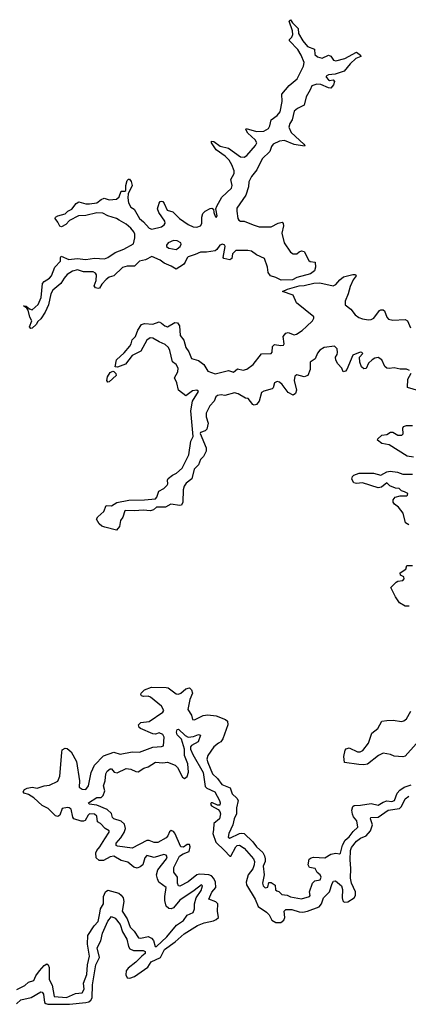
# Model space of a CAD drawing. Extents: x 2494159 to 2685562, y 773219 to 915170.
# Tile 111 of 201: x 2656892 to 2660081, y 797151 to 805238. Entities that reach past the tile are written whole.
import ezdxf

# ---------------------------------------------------------------- set-up
doc = ezdxf.new("R2010")
doc.units = 0

msp = doc.modelspace()

# ---------------------------------------------------------------- linework, layer by layer
at = {"layer": '0CON10XD'}
for points in [[(2656982.5, 802702.5), (2656972.2, 802715), (2656990.8, 802765), (2656974.7, 802794.7), (2656961.5, 802851.5), (2656948.8, 802868.8), (2656923.3, 802886.7), (2656945, 802886), (2656972.5, 802862.5), (2656995, 802855.8), (2657043, 802897), (2657067.3, 802955), (2657078.3, 803071.7), (2657092.4, 803087.6), (2657135.7, 803115), (2657153.1, 803135), (2657180.6, 803205), (2657227.5, 803255), (2657226.2, 803285), (2657232.5, 803295), (2657295, 803267.1), (2657363.5, 803276.5), (2657435, 803267.8), (2657505, 803278.6), (2657587.4, 803272.6), (2657615, 803284.4), (2657675, 803326.5), (2657745, 803351.8), (2657825, 803396.2), (2657836.4, 803445), (2657835.4, 803475), (2657827.8, 803495), (2657805, 803524.3), (2657765, 803558.9), (2657708.8, 803591.2), (2657685, 803604.5), (2657615, 803626.7), (2657575, 803649.4), (2657525, 803650.6), (2657435, 803629.4), (2657375, 803627.5), (2657301.7, 803588.3), (2657271.2, 803555), (2657235, 803536.2), (2657222, 803542), (2657205.7, 803575.7), (2657182.5, 803605), (2657186.7, 803615), (2657204.5, 803625.5), (2657265, 803642), (2657286.7, 803665), (2657318.3, 803681.7), (2657355, 803727.5), (2657378.3, 803741.7), (2657435, 803726), (2657465, 803724.2), (2657525, 803734.2), (2657559.1, 803760.9), (2657585, 803772), (2657625, 803758), (2657685.6, 803764.4), (2657707.4, 803782.6), (2657725, 803830), (2657755, 803829.2), (2657763.8, 803835), (2657762.5, 803875), (2657774.3, 803915.7), (2657785, 803927.5), (2657793, 803927), (2657807.6, 803907.6), (2657814.2, 803875), (2657782.7, 803807.3), (2657778.6, 803775), (2657783.6, 803733.6), (2657805, 803698.8), (2657830.4, 803680.5), (2657875.4, 803605.4), (2657906.7, 803576.7), (2657955, 803524), (2657975, 803517.1), (2658055, 803536.5), (2658078, 803552), (2658085.4, 803565), (2658082, 803582), (2658033, 803653), (2658022.9, 803685), (2658035, 803730), (2658045, 803743.3), (2658055, 803746.2), (2658065, 803743.3), (2658077, 803727), (2658102.2, 803672.2), (2658148.7, 803658.7), (2658202, 803605), (2658275, 803554.4), (2658315, 803536.5), (2658345.4, 803534.6), (2658375, 803545.8), (2658386.2, 803563.8), (2658385.5, 803615), (2658395.4, 803644.6), (2658414.6, 803665.4), (2658455, 803686.2), (2658468.8, 803688.8), (2658482.5, 803682.5), (2658484.2, 803654.2), (2658495, 803622.5), (2658505, 803613.3), (2658513.6, 803626.4), (2658502.5, 803685), (2658510, 803705), (2658550, 803780), (2658629.5, 803855), (2658634.6, 803875), (2658625.3, 803925), (2658650.9, 803975), (2658650.8, 803995), (2658632.9, 804045), (2658610.5, 804085), (2658577.1, 804117.1), (2658505, 804169.2), (2658466, 804225), (2658465, 804240), (2658485, 804235.8), (2658537.8, 804197.8), (2658605, 804183.1), (2658705, 804111.1), (2658735, 804107.5), (2658755, 804121.1), (2658827.8, 804205), (2658837.3, 804225), (2658825, 804251.4), (2658764.3, 804305), (2658748.8, 804335), (2658750, 804345), (2658835, 804319.1), (2658895, 804323.2), (2658933.1, 804345), (2658943.5, 804365), (2658954.6, 804415.4), (2659005, 804450.6), (2659028.1, 804481.9), (2659044.5, 804564.4), (2659042.5, 804625), (2659103.1, 804696.9), (2659167.9, 804752.1), (2659221.4, 804855), (2659225.6, 804885), (2659201.4, 804945), (2659175, 804994), (2659106.2, 805065), (2659106.2, 805075), (2659126.2, 805095), (2659134.1, 805115.9), (2659130.8, 805145), (2659104.2, 805225), (2659115, 805237.5), (2659131.4, 805211.4), (2659176.1, 805166.1), (2659180, 805125), (2659215.8, 805065), (2659255, 805016.2), (2659310, 804995), (2659315, 804952.5), (2659335, 804932), (2659375, 804921.2), (2659426.1, 804946.1), (2659445, 804937.5), (2659465.9, 804905.9), (2659485, 804900), (2659560.9, 804919.1), (2659655, 804970), (2659690, 804945), (2659692.5, 804935), (2659651.2, 804918.8), (2659605, 804876), (2659555.7, 804814.3), (2659481.2, 804788.8), (2659425, 804783.3), (2659407.5, 804775), (2659407.5, 804765), (2659425, 804743.3), (2659435, 804738.8), (2659465, 804742.5), (2659475, 804730), (2659468.3, 804701.7), (2659446.1, 804673.9), (2659425, 804676.7), (2659362.5, 804705), (2659331.3, 804708.7), (2659288, 804695), (2659275, 804662.5), (2659241.9, 804605), (2659225, 804536.7), (2659170.6, 804509.4), (2659143.8, 804486.2), (2659127.1, 804415), (2659108.1, 804385), (2659100, 804355), (2659120.5, 804310.5), (2659223.3, 804215), (2659232.5, 804205), (2659230, 804200), (2659145, 804213.6), (2659065, 804245.5), (2659025, 804240), (2658971.4, 804215), (2658957.8, 804195), (2658945.4, 804154.6), (2658881.5, 804095), (2658836.7, 804005), (2658795, 803950), (2658771.5, 803905), (2658770.4, 803865), (2658748.2, 803795), (2658675, 803690), (2658672.7, 803665), (2658682.2, 803605), (2658690.2, 803590.2), (2658705, 803583.3), (2658735, 803582.9), (2658808.3, 803551.7), (2658856.2, 803536.2), (2658955, 803537.5), (2659013, 803567), (2659045, 803574), (2659054.3, 803564.3), (2659055.6, 803545.6), (2659042.2, 803485), (2659061.7, 803405), (2659115, 803329.2), (2659135, 803313.3), (2659165, 803313.3), (2659185, 803330.8), (2659205, 803338.8), (2659225, 803333.8), (2659265, 803259.2), (2659275, 803251.9), (2659317.5, 803245), (2659318.9, 803205), (2659310.5, 803175), (2659279.4, 803150.6), (2659165, 803120.4), (2659130.4, 803099.6), (2659037, 803097), (2658995, 803121.2), (2658950, 803135), (2658931.2, 803161.2), (2658926.2, 803205), (2658901.9, 803275), (2658835.3, 803305.3), (2658795, 803335.3), (2658765, 803341.8), (2658665, 803341.5), (2658639.1, 803315), (2658634, 803275), (2658615, 803264.3), (2658566.2, 803275), (2658562.5, 803285), (2658578.5, 803375), (2658575, 803385.8), (2658555, 803393.1), (2658534.2, 803385), (2658510, 803350), (2658495, 803340), (2658425, 803327.5), (2658375, 803328.9), (2658332.3, 803307.7), (2658275, 803289.6), (2658265, 803281.4), (2658250, 803245), (2658235, 803225.8), (2658175, 803188), (2658135, 803212.9), (2658077.3, 803237.3), (2658045, 803262.5), (2657975, 803292.5), (2657925, 803265.8), (2657876, 803255), (2657835, 803214.3), (2657775, 803213.1), (2657735, 803202.5), (2657665, 803134), (2657625, 803121.9), (2657602.5, 803105), (2657565.8, 803065), (2657547.7, 803032.3), (2657535, 803028.8), (2657512.5, 803035), (2657502.7, 803052.7), (2657518.1, 803095), (2657521.7, 803141.7), (2657515, 803155.8), (2657495.5, 803165.5), (2657415, 803167.9), (2657365, 803182.2), (2657325, 803172.9), (2657282.5, 803145), (2657255.7, 803115), (2657230.2, 803069.8), (2657163.8, 803016.2), (2657146.9, 802985), (2657127.5, 802895), (2657100.6, 802835), (2657065, 802780), (2657040, 802760), (2657026.4, 802733.6), (2656995, 802704.3), (2656982.5, 802702.5)], [(2658175, 803350.6), (2658185, 803354.4), (2658208.6, 803375), (2658217.8, 803395), (2658214.2, 803405), (2658185, 803422.5), (2658155, 803424.4), (2658111.2, 803405), (2658096.2, 803385), (2658096.7, 803375), (2658115, 803360), (2658175, 803350.6)], [(2660090, 802355), (2660065, 802367.9), (2660015, 802367.3), (2659965, 802378.2), (2659925, 802372), (2659905, 802375.5), (2659888.9, 802388.9), (2659864.5, 802445), (2659835, 802463.8), (2659805, 802456.9), (2659785.6, 802445), (2659754.8, 802415.2), (2659735, 802372.9), (2659715, 802369.4), (2659697.7, 802387.7), (2659683.6, 802423.6), (2659680.8, 802465), (2659707.5, 802495), (2659698.8, 802505), (2659686.2, 802506.2), (2659625, 802483.3), (2659575.4, 802364.6), (2659565, 802352), (2659546.7, 802346.7), (2659535.7, 802375), (2659501.9, 802411.9), (2659485, 802441.2), (2659484.6, 802465), (2659497.1, 802487.1), (2659501.2, 802505), (2659496.4, 802535), (2659475, 802556.5), (2659391.2, 802545), (2659355, 802523.6), (2659335, 802497.5), (2659317.2, 802452.8), (2659275.6, 802425), (2659275.4, 802365), (2659255.3, 802314.7), (2659225, 802304.6), (2659165, 802320.5), (2659149.1, 802310.9), (2659145.4, 802275.4), (2659163.3, 802195), (2659155, 802168), (2659135, 802152.9), (2659095, 802174.4), (2659045, 802240.6), (2659025, 802260), (2659005, 802267.3), (2658982.5, 802255), (2658972.7, 802215), (2658964.4, 802205), (2658895, 802186.8), (2658877.3, 802175), (2658856.5, 802103.5), (2658834.3, 802075.7), (2658815, 802072.5), (2658805, 802077.1), (2658766.2, 802125), (2658745, 802128.9), (2658685.6, 802165), (2658655, 802172.7), (2658575, 802151.9), (2658545, 802156.9), (2658515, 802151.2), (2658501.3, 802138.7), (2658486.4, 802105), (2658453.4, 802066.6), (2658422.1, 802005), (2658421.5, 801975), (2658437.8, 801925), (2658427.1, 801875), (2658415, 801860), (2658375, 801848), (2658371.9, 801838.1), (2658421.8, 801721.8), (2658420.9, 801695), (2658399.7, 801650.3), (2658375, 801625.6), (2658359.7, 801580.3), (2658323.6, 801545), (2658303.6, 801466.4), (2658258, 801432), (2658241.2, 801405), (2658232.1, 801375), (2658230.6, 801275), (2658220, 801250), (2658205, 801246.2), (2658132.7, 801257.3), (2658086.9, 801233.1), (2658015.6, 801234.4), (2657988.4, 801211.6), (2657965, 801203.6), (2657905, 801208.9), (2657835, 801202.5), (2657762.5, 801207.5), (2657755, 801202.5), (2657738.3, 801151.7), (2657718.8, 801125), (2657710, 801075), (2657686.7, 801045), (2657590.7, 801069.3), (2657565, 801077.5), (2657545, 801097.5), (2657522.5, 801135), (2657532.5, 801155), (2657581.1, 801198.9), (2657602.6, 801247.4), (2657645, 801245.8), (2657688.3, 801271.7), (2657787.6, 801292.4), (2657915.5, 801294.5), (2658005, 801302.9), (2658018.1, 801315), (2658034.6, 801365.4), (2658075, 801386.9), (2658102.9, 801415), (2658107.1, 801425), (2658103.5, 801455), (2658111.1, 801468.9), (2658144.6, 801495.4), (2658177.9, 801512.1), (2658225.5, 801555), (2658280, 801665), (2658297.3, 801775), (2658314.6, 801815), (2658296.4, 802025), (2658308.8, 802105), (2658360, 802185), (2658345, 802195.7), (2658310.3, 802189.7), (2658255, 802148.6), (2658194.4, 802195), (2658180, 802255), (2658162.9, 802295), (2658190.5, 802345), (2658191.8, 802375), (2658175, 802404.4), (2658146.2, 802426.2), (2658125, 802521.4), (2658111.8, 802545), (2658085, 802569.5), (2658035, 802590.5), (2657985, 802622.5), (2657963.3, 802625), (2657933.9, 802606.1), (2657885, 802515.8), (2657815, 802480), (2657760.4, 802409.5), (2657695, 802384.2), (2657676.4, 802386.4), (2657685.6, 802445), (2657748.7, 802501.3), (2657796, 802555), (2657807.5, 802575), (2657815, 802607.5), (2657842, 802635), (2657862, 802688), (2657892.5, 802735), (2657916.4, 802743.6), (2657985, 802737.1), (2658035, 802756), (2658056, 802745), (2658082.2, 802722.2), (2658105, 802714.4), (2658165, 802749.2), (2658188.1, 802748.1), (2658202.5, 802722.5), (2658208.1, 802645), (2658239.4, 802605), (2658256.3, 802546.3), (2658279.8, 802509.8), (2658302, 802455), (2658359.7, 802439.7), (2658402.5, 802405), (2658435, 802351.2), (2658495, 802330), (2658605, 802357.5), (2658645, 802342), (2658678.8, 802371.2), (2658725, 802359.5), (2658755, 802367.5), (2658807.8, 802405), (2658875, 802493.8), (2658955, 802495.8), (2658963.2, 802506.8), (2658966.8, 802553.2), (2658981.5, 802568.5), (2659035, 802561.8), (2659055.8, 802565), (2659061.1, 802575), (2659054.5, 802635.5), (2659075, 802664.2), (2659095, 802668.9), (2659145, 802650), (2659164.5, 802654.4), (2659210.6, 802685), (2659245, 802718.5), (2659294.5, 802765), (2659306.5, 802785), (2659305, 802795.8), (2659162.5, 802912.5), (2659135, 802975.3), (2659048.8, 803005), (2659090, 803025), (2659185, 803051.7), (2659225, 803054.4), (2659304.8, 803074.8), (2659355.9, 803075.9), (2659465, 803051.4), (2659485, 803063.3), (2659518, 803102), (2659547.8, 803125), (2659625, 803145.8), (2659647.5, 803145), (2659654, 803135), (2659629.2, 803100.8), (2659604.1, 803045.9), (2659588.5, 802985), (2659563.1, 802925), (2659563.5, 802895), (2659608.7, 802858.7), (2659645, 802814.6), (2659675, 802792.7), (2659705, 802781.3), (2659755, 802773.4), (2659775.3, 802774.7), (2659798.1, 802785), (2659845, 802848), (2659855, 802855.7), (2659875, 802855.8), (2659886.4, 802846.4), (2659905.5, 802795), (2659919.2, 802779.2), (2659955, 802769.6), (2660056.2, 802776.2), (2660073.2, 802763.2), (2660097.9, 802707.9)], [(2657615, 802260), (2657607.5, 802275), (2657611.2, 802305), (2657635, 802338.8), (2657655, 802350), (2657665, 802347.5), (2657681.2, 802331.2), (2657682.9, 802315), (2657625, 802262.5), (2657615, 802260)], [(2660195, 802181.2), (2660075.5, 802215.6), (2660078.1, 802285), (2660103.8, 802335)], [(2660125, 801643.3), (2660072.1, 801652.1), (2659925, 801746.9), (2659865, 801757.5), (2659827.5, 801785), (2659830, 801795), (2659865, 801826.2), (2659905, 801830.8), (2659935, 801849.2), (2659955, 801849.2), (2659995, 801824.4), (2660027.5, 801825), (2660038, 801835), (2660036.4, 801883.6), (2660042.5, 801895), (2660065.9, 801904.1), (2660115, 801903.8)], [(2660085, 801087.5), (2660057.5, 801105), (2660040, 801185), (2660000, 801235), (2659967.5, 801257.5), (2659956.2, 801275), (2659956, 801295), (2659973.5, 801316.5), (2660015, 801325.8), (2660065, 801326.7), (2660075, 801332.5), (2660076.7, 801345), (2660048.8, 801358.8), (2660025, 801368.8), (2660005, 801386.7), (2659975, 801388.9), (2659928.5, 801408.5), (2659905, 801434), (2659861.5, 801398.5), (2659835, 801391.9), (2659705, 801434.4), (2659655, 801428.8), (2659635, 801432.5), (2659617.5, 801465), (2659622.5, 801485), (2659633.6, 801496.4), (2659677, 801513), (2659795, 801512), (2659855, 801495.6), (2659905, 801523.5), (2659931.3, 801528.7), (2659991.1, 801521.1), (2660036.1, 801503.9), (2660115, 801504.4)], [(2660088.8, 800421.2), (2660055, 800420), (2660008, 800448), (2659975, 800497.5), (2659937.5, 800575), (2659981.2, 800618.8), (2659995, 800626.7), (2660035, 800632.5), (2660046.2, 800645), (2660045, 800662.5), (2660017.5, 800675), (2660013.3, 800695), (2660060, 800725), (2660070, 800755), (2660115.9, 800754.1)], [(2656866.8, 797273.2), (2656935, 797306.1), (2656965, 797332.3), (2657008.9, 797345), (2657024.7, 797385.3), (2657053, 797427), (2657091.5, 797468.5), (2657115, 797481.9), (2657126.2, 797476.2), (2657133.6, 797453.6), (2657134.7, 797355.3), (2657158.6, 797308.6), (2657173.6, 797215), (2657275, 797206.5), (2657350.9, 797239.1), (2657405.4, 797244.5), (2657420.9, 797275), (2657414.1, 797325), (2657443.1, 797396.9), (2657446.8, 797475), (2657465.7, 797545), (2657448.9, 797645), (2657451.1, 797715), (2657503.9, 797796.1), (2657535, 797831.4), (2657550.4, 797900.4), (2657554.1, 797935), (2657578.7, 797975), (2657578.2, 798035), (2657595, 798075.6), (2657615, 798087.5), (2657705, 798062.9), (2657725, 798047.1), (2657739.6, 798025), (2657746.1, 797993.9), (2657732.3, 797915), (2657773.8, 797853.8), (2657797.5, 797785), (2657830.7, 797750.7), (2657866.4, 797696.4), (2657884.5, 797694.5), (2657945, 797706.9), (2657974.4, 797695), (2657989.6, 797675), (2658004.2, 797625), (2658015, 797624.5), (2658100, 797705), (2658178, 797802), (2658235, 797839.2), (2658265.9, 797884.1), (2658314.1, 797905.9), (2658326.1, 797933.9), (2658326.7, 797975), (2658339.6, 798025), (2658382, 798085), (2658392.5, 798122.5), (2658385, 798132.5), (2658322.5, 798085), (2658205, 798005.4), (2658155, 797942.9), (2658135, 797934.3), (2658115, 797938.1), (2658095, 797958), (2658084, 798004), (2658083.1, 798035), (2658095, 798111.2), (2658034.7, 798154.7), (2658021.4, 798181.4), (2658014.6, 798215), (2658024.6, 798255), (2658096.2, 798345), (2658101.2, 798361.2), (2658095, 798376), (2658075, 798381.9), (2657995, 798356.9), (2657935, 798372.9), (2657920, 798355), (2657902.6, 798297.4), (2657880.5, 798279.5), (2657855, 798270), (2657828.2, 798278.2), (2657777.8, 798317.8), (2657725, 798331.6), (2657665, 798366.3), (2657635, 798361.8), (2657578.7, 798331.3), (2657545, 798330.8), (2657519.7, 798355), (2657516.4, 798393.6), (2657524.7, 798415.3), (2657550.5, 798445), (2657590.7, 798509.2), (2657626.5, 798565), (2657625.5, 798575), (2657594, 798594), (2657555, 798635.4), (2657529.6, 798649.6), (2657524.6, 798695), (2657505, 798713.8), (2657465, 798714.5), (2657452.7, 798705), (2657428.3, 798661.7), (2657415, 798654.6), (2657395, 798654.6), (2657334.7, 798674.7), (2657327.1, 798687.1), (2657315, 798752.9), (2657298.6, 798765), (2657285, 798766.5), (2657241.4, 798758.5), (2657221.9, 798705), (2657205, 798694.6), (2657185, 798697.7), (2657125, 798757.7), (2657075, 798784.4), (2657007.5, 798847.5), (2656965, 798873.7), (2656929.4, 798885), (2656919.6, 798895), (2656930.4, 798915), (2656954, 798926), (2656995, 798935.3), (2657035, 798927.3), (2657093.7, 798946.3), (2657135, 798950), (2657205, 798984.5), (2657222.3, 799025), (2657238.3, 799218.3), (2657239.7, 799240.3), (2657265, 799254), (2657280.4, 799250.5), (2657315, 799223.8), (2657357.8, 799145), (2657383.2, 798985), (2657380.8, 798935), (2657405, 798916.9), (2657435, 798913.8), (2657455, 798944), (2657477.5, 799055), (2657504.7, 799115.3), (2657579.3, 799190.7), (2657665, 799222.5), (2657715, 799204.5), (2657815, 799225.4), (2657875, 799222.1), (2657985, 799263.2), (2658055, 799268.5), (2658072, 799275), (2658076.1, 799345), (2658065, 799366.9), (2658035, 799380.4), (2658005, 799370.5), (2657985, 799370.9), (2657882, 799415), (2657872, 799425), (2657866.2, 799445), (2657885.7, 799464.3), (2657955, 799473.8), (2658065, 799549.4), (2658074.5, 799565), (2658055, 799599.6), (2657965, 799674.5), (2657945, 799682.7), (2657907.9, 799677.9), (2657891.2, 799685), (2657886, 799695), (2657889.2, 799705), (2657915, 799733.6), (2657973.2, 799756.8), (2658093.8, 799753.8), (2658109.1, 799749.1), (2658175, 799701.5), (2658195, 799698.5), (2658215, 799705.7), (2658255, 799741.9), (2658285, 799748.9), (2658303, 799733), (2658309.5, 799705), (2658286.6, 799655), (2658272.9, 799573), (2658300.8, 799525), (2658310, 799490), (2658325, 799488.1), (2658397.3, 799522.7), (2658435, 799527.2), (2658505, 799519.3), (2658580.2, 799490.2), (2658597.8, 799475), (2658599.6, 799445), (2658558.3, 799331.7), (2658542.4, 799307.6), (2658524.2, 799294.2), (2658485, 799266.4), (2658435.4, 799195), (2658428.8, 799165), (2658435, 799136), (2658473.3, 799043.3), (2658515, 799004.1), (2658550.5, 798955), (2658618.7, 798928.7), (2658635, 798878.1), (2658673.9, 798843.9), (2658683.3, 798825), (2658671.3, 798765), (2658671.3, 798715), (2658651.6, 798675), (2658641.2, 798625), (2658606.7, 798555), (2658603.2, 798523.2), (2658615, 798514.4), (2658695, 798553.8), (2658715, 798557.5), (2658735, 798553.1), (2658804.6, 798485), (2658835, 798443.8), (2658886.7, 798396.7), (2658901.1, 798371.1), (2658905.7, 798344.3), (2658905.7, 798324.3), (2658890.8, 798285), (2658896.7, 798215), (2658883.3, 798145), (2658890, 798125), (2658905, 798107.5), (2658927, 798113), (2658935, 798150), (2658955, 798150), (2658988.3, 798128.3), (2658991.7, 798091.7), (2659001.7, 798081.7), (2659018.3, 798078.3), (2659043, 798053), (2659087, 798047), (2659115, 798032.9), (2659205, 798016), (2659270, 798035), (2659275.8, 798045), (2659270, 798075), (2659294.3, 798145.7), (2659315, 798166), (2659358, 798172), (2659365.7, 798195), (2659358, 798215), (2659334.4, 798234.4), (2659315.5, 798265), (2659268.8, 798275), (2659260, 798295), (2659268, 798342), (2659282.5, 798355), (2659301.7, 798358.3), (2659395, 798352.5), (2659446.5, 798383.5), (2659485, 798390.8), (2659515, 798386.7), (2659525, 798393.3), (2659541.2, 798458.8), (2659561.8, 798498.2), (2659595, 798525.6), (2659628.7, 798571.3), (2659666.2, 798605), (2659658.7, 798658.7), (2659631.3, 798691.3), (2659622.1, 798712.1), (2659618.1, 798745), (2659626, 798775), (2659636.9, 798783.1), (2659690, 798785), (2659775, 798800.8), (2659835, 798786.7), (2659875, 798812), (2659905, 798822), (2659945, 798817.5), (2659968, 798825), (2659988.6, 798885), (2660010.2, 798909.8), (2660046.6, 798933.4), (2660105, 798954.6)], [(2660145, 799290), (2660055, 799188), (2660035, 799183.8), (2659965, 799190), (2659935, 799202.5), (2659875, 799213.8), (2659836.7, 799195), (2659745, 799124.3), (2659715, 799117.1), (2659675, 799119.1), (2659557.5, 799137.5), (2659552, 799185), (2659561.7, 799238.3), (2659571.7, 799248.3), (2659595, 799256.2), (2659665, 799223.8), (2659685, 799224.6), (2659706.9, 799235), (2659753.1, 799295), (2659781.4, 799378.6), (2659832, 799415), (2659863.8, 799475), (2659905, 799480.5), (2659956.1, 799483.9), (2660025, 799474.2), (2660045, 799478.2), (2660065, 799494.5), (2660102.2, 799557.8)], [(2656865, 797155.3), (2656901.2, 797188.8), (2656985, 797206.7), (2657065, 797253.6), (2657075, 797251.5), (2657087.8, 797235), (2657096, 797166), (2657106.2, 797156.2), (2657122.7, 797152.7), (2657299.2, 797150.8), (2657435, 797164.8), (2657458.5, 797171.5), (2657476.2, 797185), (2657486.9, 797205), (2657488.5, 797311.5), (2657517.6, 797475), (2657545.7, 797535), (2657526.3, 797615), (2657558.3, 797671.7), (2657572.1, 797735), (2657615, 797833.3), (2657645, 797872.5), (2657675, 797857.5), (2657716.7, 797806.7), (2657735.8, 797745.8), (2657770, 797685), (2657783.3, 797625), (2657796.2, 797606.2), (2657825, 797591.5), (2657905, 797593.9), (2657921.3, 797585), (2657920.8, 797569.2), (2657894.8, 797545), (2657845, 797496.4), (2657782.2, 797447.8), (2657766.5, 797425), (2657762.9, 797392.9), (2657775, 797368.2), (2657795, 797364.4), (2657835, 797379.8), (2657943.4, 797455), (2657970.2, 797499.8), (2658047.4, 797535), (2658080.1, 797599.9), (2658167, 797663), (2658240.2, 797729.8), (2658351.3, 797798.7), (2658405, 797821.1), (2658482.6, 797837.4), (2658503.4, 797846.6), (2658522.5, 797865), (2658515.8, 797915.8), (2658517.3, 797977.3), (2658501.9, 797991.9), (2658444.2, 798015), (2658467.7, 798072.3), (2658500.2, 798109.8), (2658499.4, 798155), (2658484.8, 798185), (2658465.5, 798205.5), (2658444.3, 798214.3), (2658407.9, 798217.9), (2658365, 798220.4), (2658344.5, 798215.5), (2658275, 798155.9), (2658205, 798122), (2658195, 798124.5), (2658186.8, 798145), (2658186.1, 798195), (2658155.3, 798235.3), (2658155.3, 798275), (2658203.4, 798366.6), (2658232.8, 798387.2), (2658283.1, 798406.9), (2658290.8, 798445), (2658285, 798464.3), (2658265, 798462.7), (2658235, 798440.9), (2658215, 798445.5), (2658164, 798556), (2658155, 798569.5), (2658135, 798577.1), (2658122.3, 798567.7), (2658108.5, 798535), (2658095, 798519.2), (2658025, 798478.9), (2657995, 798478.8), (2657955, 798495.5), (2657935, 798495.6), (2657815, 798432.7), (2657695, 798450), (2657684.4, 798455), (2657683.8, 798475), (2657722.6, 798517.4), (2657749.2, 798560.8), (2657760.8, 798595), (2657751.5, 798631.5), (2657725.5, 798655), (2657663.8, 798675), (2657654.3, 798685), (2657645, 798718), (2657610.3, 798750.3), (2657525, 798787.7), (2657462.5, 798795), (2657456.7, 798805), (2657525, 798848.2), (2657559.6, 798850.4), (2657576.7, 798865), (2657589.4, 798905), (2657578.1, 798945), (2657594.3, 798985), (2657599.1, 799045), (2657608.5, 799065), (2657635, 799085.6), (2657644.4, 799084.4), (2657666.9, 799056.9), (2657692.1, 799052.1), (2657766.5, 799086.5), (2657802.7, 799082.7), (2657845, 799062), (2657865, 799060.8), (2657910.2, 799089.8), (2657945, 799101.4), (2658005, 799140.8), (2658065, 799134.3), (2658105, 799140), (2658167.8, 799115), (2658185.4, 799095), (2658227.6, 799017.6), (2658245, 799004.4), (2658267.1, 799022.8), (2658277, 799057), (2658272.1, 799125), (2658244.1, 799195), (2658243.6, 799245), (2658218.6, 799328.6), (2658183.1, 799365), (2658179.2, 799385), (2658185, 799406.7), (2658195, 799411.2), (2658248.6, 799358.6), (2658275, 799345.4), (2658319.3, 799350.7), (2658358, 799368), (2658375, 799360), (2658355, 799306.7), (2658302.6, 799277.4), (2658294.4, 799265), (2658294.5, 799245), (2658312.7, 799202.7), (2658397.1, 799055), (2658415, 798939.2), (2658427.3, 798927.3), (2658493.1, 798895), (2658531.1, 798825), (2658536.9, 798805), (2658533.8, 798786.2), (2658515, 798786.2), (2658475, 798805.6), (2658462.5, 798805), (2658458.6, 798795), (2658465, 798782), (2658520, 798750), (2658533.5, 798733.5), (2658538.8, 798715), (2658530.6, 798675), (2658484.8, 798635), (2658483.5, 798585), (2658475.9, 798555), (2658502.4, 798482.4), (2658572.8, 798412.8), (2658615, 798367.8), (2658625, 798366.7), (2658665, 798444), (2658677.8, 798455), (2658695, 798458.4), (2658735, 798433.1), (2658811.6, 798345), (2658818.7, 798325), (2658816.4, 798295), (2658805, 798264.7), (2658766.3, 798215), (2658750, 798155), (2658752.4, 798132.4), (2658825.1, 798015.1), (2658849.6, 797955), (2658917.9, 797907.9), (2658938.4, 797885), (2658961.6, 797841.6), (2658995, 797821.6), (2659035, 797822), (2659059.1, 797840.9), (2659069, 797865), (2659062, 797915), (2659075, 797930.4), (2659125, 797930), (2659185, 797909.5), (2659215, 797907), (2659254.4, 797915), (2659349.3, 797950.7), (2659367.7, 797975), (2659385.3, 798025), (2659435.2, 798074.9), (2659455, 798143.1), (2659466.7, 798163.3), (2659484.6, 798165.4), (2659533.5, 798123.5), (2659540.9, 798095), (2659538.9, 798025), (2659545, 798000.5), (2659555, 797989.4), (2659585, 797992.8), (2659635.7, 798024.3), (2659647.9, 798045), (2659647.5, 798075), (2659614.3, 798145), (2659606.4, 798186.4), (2659610.6, 798265), (2659603.9, 798336.1), (2659606.6, 798415), (2659615, 798438.2), (2659655, 798491.1), (2659688.5, 798515), (2659735.5, 798534.5), (2659770, 798575), (2659788.4, 798625), (2659771.3, 798675), (2659774.5, 798685), (2659835, 798687.3), (2659915, 798746.2), (2660009.7, 798760.3), (2660025.3, 798774.7), (2660055, 798838.1), (2660085, 798860.2)]]:
    msp.add_lwpolyline(points, dxfattribs=at)

doc.saveas('drawing.dxf')
